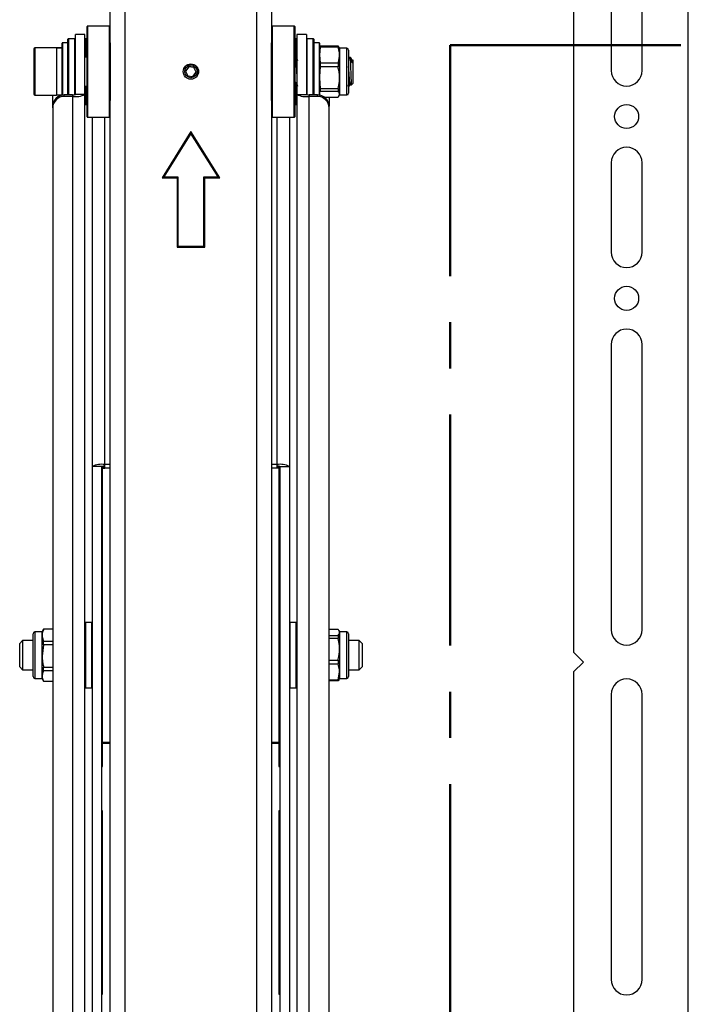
# Model space of a CAD drawing. Header units: inches. Extents: x 5 to 165, y 3 to 108.
# Tile 5 of 139: x 15 to 22, y 40 to 51. Entities that reach past the tile are written whole.
import ezdxf

# ---------------------------------------------------------------- set-up
doc = ezdxf.new("R2010")
doc.units = ezdxf.units.IN
doc.header["$LTSCALE"] = 10
doc.header["$MEASUREMENT"] = 0
doc.linetypes.add('CENTER', pattern=[0.4, 0.25, -0.05, 0.05, -0.05])

msp = doc.modelspace()

# ---------------------------------------------------------------- linework, layer by layer
at = {"color": 7, "linetype": 'Continuous', "lineweight": 25}
for p, q in [((21.984658, 34.684765), (21.984658, 53.704765)), ((20.743658, 53.454765), (20.743658, 44.275831)), ((15.886673, 36.711265), (15.886673, 51.711265)), ((17.308673, 51.711265), (17.308673, 36.711265)), ((15.722673, 50.87234), (15.722673, 51.63781)), ((17.472673, 51.63781), (17.472673, 50.87234)), ((21.151658, 51.50978), (21.151658, 50.572277)), ((21.485658, 50.572277), (21.485658, 51.50978)), ((15.450673, 50.961265), (15.346673, 50.961265)), ((15.346673, 50.314071), (15.346673, 50.961265)), ((15.450673, 50.314071), (15.450673, 50.961265)), ((15.472673, 50.97348), (15.472673, 51.049265)), ((15.472673, 50.073265), (15.472673, 50.97348)), ((15.717673, 51.054265), (15.477673, 51.054265)), ((17.717673, 51.054265), (17.477673, 51.054265)), ((17.722673, 51.049265), (17.722673, 50.307544)), ((17.848673, 50.961265), (17.744673, 50.961265)), ((17.744673, 50.961265), (17.744673, 50.314071)), ((17.848673, 50.961265), (17.848673, 50.314071)), ((15.203673, 50.358133), (15.203673, 50.870015)), ((15.264673, 50.872015), (15.205673, 50.872015)), ((15.266673, 50.309267), (15.266673, 50.910765)), ((15.341673, 50.915765), (15.271673, 50.915765)), ((15.472673, 50.915765), (15.455673, 50.915765)), ((15.722673, 50.87234), (15.722673, 50.250189)), ((17.472673, 50.250189), (17.472673, 50.87234)), ((17.739673, 50.915765), (17.722673, 50.915765)), ((17.923673, 50.915765), (17.853673, 50.915765)), ((17.928673, 50.910765), (17.928673, 50.467723)), ((17.989673, 50.872015), (17.930673, 50.872015)), ((17.991673, 50.870015), (17.991673, 50.305359)), ((14.895799, 50.80717), (14.895799, 50.315359)), ((15.141862, 50.81717), (14.905799, 50.81717)), ((15.203673, 50.81717), (15.141862, 50.81717)), ((15.141862, 50.81717), (15.141862, 50.305359)), ((15.201673, 50.813233), (15.143862, 50.813233)), ((17.998952, 50.82754), (17.991673, 50.741766)), ((17.994161, 50.826453), (17.991673, 50.81717)), ((17.991673, 50.741766), (17.998952, 50.655991)), ((17.995758, 50.826025), (17.998952, 50.839641)), ((17.998952, 50.839641), (17.998952, 50.82754)), ((17.998952, 50.839641), (18.192525, 50.839641)), ((18.192525, 50.82754), (17.998952, 50.82754)), ((18.192525, 50.839641), (18.192525, 50.82754)), ((18.192525, 50.839641), (18.199403, 50.826036)), ((18.208209, 50.81717), (18.202169, 50.827632)), ((18.208209, 50.81717), (18.208209, 50.741766)), ((18.286949, 50.813233), (18.208209, 50.813233)), ((18.208209, 50.741766), (18.208209, 50.494415)), ((18.306634, 50.793548), (18.306634, 50.328981)), ((15.472673, 50.718745), (15.450673, 50.718745)), ((17.729352, 50.718309), (17.722673, 50.706791)), ((17.734292, 50.718745), (17.729943, 50.718745)), ((17.998952, 50.655991), (17.998952, 50.611216)), ((17.998952, 50.655991), (18.192525, 50.655991)), ((18.192525, 50.655991), (18.192525, 50.611216)), ((18.210811, 50.699912), (18.208209, 50.704398)), ((18.309237, 50.699912), (18.306634, 50.704398)), ((18.327607, 50.714418), (18.32328, 50.718745)), ((18.32328, 50.718745), (18.32328, 50.709604)), ((18.341187, 50.662601), (18.35328, 50.653821)), ((18.351994, 50.688789), (18.347241, 50.680599)), ((18.352262, 50.688633), (18.35328, 50.687958)), ((18.35328, 50.688745), (18.353211, 50.688814)), ((18.35328, 50.688745), (18.35328, 50.687958)), ((18.35328, 50.653821), (18.35328, 50.433784)), ((16.574797, 50.613283), (16.541187, 50.567462)), ((16.541187, 50.567462), (16.564063, 50.515445)), ((16.631284, 50.607085), (16.574797, 50.613283)), ((16.62055, 50.509247), (16.65416, 50.555067)), ((16.65416, 50.555067), (16.631284, 50.607085)), ((18.192525, 50.611216), (17.998952, 50.611216)), ((16.564063, 50.515445), (16.62055, 50.509247)), ((17.722673, 50.425575), (17.732128, 50.441849)), ((17.928673, 50.467723), (17.928673, 50.309267)), ((17.991673, 50.494415), (17.998952, 50.377615)), ((18.208209, 50.494415), (18.208209, 50.313915)), ((18.309529, 50.419206), (18.318453, 50.403853)), ((18.315689, 50.409044), (18.332161, 50.425516)), ((18.337788, 50.418293), (18.35328, 50.433784)), ((15.203673, 50.307341), (15.203673, 50.358133)), ((15.450673, 50.314071), (15.346673, 50.314071)), ((15.450673, 50.403784), (15.472673, 50.403784)), ((15.450673, 38.275926), (15.450673, 50.314071)), ((17.744673, 50.314071), (17.848673, 50.314071)), ((17.744673, 50.314071), (17.744673, 38.275926)), ((17.998952, 50.377615), (18.192525, 50.377615)), ((17.998952, 50.377615), (17.998952, 50.344941)), ((18.192525, 50.344941), (17.998952, 50.344941)), ((18.192525, 50.377615), (18.192525, 50.344941)), ((18.192525, 50.282889), (18.208209, 50.313915)), ((18.202588, 50.404521), (18.208209, 50.414213)), ((18.208209, 50.313915), (18.208209, 50.305359)), ((14.905799, 50.305359), (15.141862, 50.305359)), ((15.100673, 50.18588), (15.100673, 50.305359)), ((15.143862, 50.309296), (15.201673, 50.309296)), ((15.225673, 50.292614), (15.225673, 50.309267)), ((15.316673, 50.309267), (15.225673, 50.309267)), ((15.316673, 50.292614), (15.225673, 50.292614)), ((15.316673, 50.309267), (15.316673, 50.292614)), ((15.455673, 50.206765), (15.472673, 50.206765)), ((15.722673, 36.711265), (15.722673, 50.250189)), ((17.472673, 50.250189), (17.472673, 36.711265)), ((17.722673, 50.307544), (17.722673, 50.073265)), ((17.722673, 50.206765), (17.739673, 50.206765)), ((17.969673, 50.309267), (17.878673, 50.309267)), ((17.878673, 50.309267), (17.878673, 50.292614)), ((17.969673, 50.292614), (17.878673, 50.292614)), ((17.969673, 50.292614), (17.969673, 50.309267)), ((18.046918, 50.282889), (18.192525, 50.282889)), ((18.094673, 50.282889), (18.094673, 50.18588)), ((18.202169, 50.294897), (18.208209, 50.305359)), ((18.208209, 50.309296), (18.286949, 50.309296)), ((15.100673, 50.169227), (15.100673, 50.18588)), ((15.100673, 50.169227), (15.100673, 38.182332)), ((18.094673, 50.169227), (18.094673, 50.18588)), ((18.094673, 38.434415), (18.094673, 50.169227)), ((15.477673, 50.068265), (15.717673, 50.068265)), ((15.530673, 46.286092), (15.530673, 50.068265)), ((17.477673, 50.068265), (17.717673, 50.068265)), ((17.664673, 50.068265), (17.664673, 46.286092)), ((16.597673, 49.911265), (16.285173, 49.411265)), ((16.597673, 49.892397), (16.303216, 49.421265)), ((16.910173, 49.411265), (16.597673, 49.911265)), ((16.892131, 49.421265), (16.597673, 49.892397)), ((21.151658, 49.575281), (21.151658, 48.606765)), ((21.485658, 48.606765), (21.485658, 49.575281)), ((16.285173, 49.411265), (16.447673, 49.411265)), ((16.303216, 49.421265), (16.457673, 49.421265)), ((16.447673, 49.411265), (16.447673, 48.661265)), ((16.457673, 49.421265), (16.457673, 48.671265)), ((16.737673, 49.421265), (16.892131, 49.421265)), ((16.737673, 48.671265), (16.737673, 49.421265)), ((16.747673, 48.661265), (16.747673, 49.411265)), ((16.747673, 49.411265), (16.910173, 49.411265)), ((16.447673, 48.661265), (16.747673, 48.661265)), ((16.457673, 48.671265), (16.737673, 48.671265)), ((21.151658, 47.606765), (21.151658, 44.519765)), ((21.485658, 44.519765), (21.485658, 47.606765)), ((15.634673, 46.286092), (15.530673, 46.286092)), ((15.530673, 37.99448), (15.530673, 46.286092)), ((15.634673, 37.99448), (15.634673, 46.286092)), ((15.639673, 46.282028), (15.664673, 46.282028)), ((15.639673, 46.267939), (15.639673, 46.282028)), ((15.639673, 43.300037), (15.639673, 46.267939)), ((15.639673, 46.267939), (15.664673, 46.267939)), ((15.664673, 46.267939), (15.664673, 46.307549)), ((17.530673, 46.307549), (17.530673, 46.267939)), ((17.550673, 46.282028), (17.530673, 46.282028)), ((17.550673, 46.267939), (17.530673, 46.267939)), ((17.550673, 46.282028), (17.550673, 46.267939)), ((17.550673, 46.267939), (17.550673, 43.300037)), ((17.560673, 46.286092), (17.664673, 46.286092)), ((17.560673, 46.286092), (17.560673, 37.99448)), ((17.664673, 46.286092), (17.664673, 37.99448)), ((15.525673, 44.598346), (15.455673, 44.598346)), ((17.739673, 44.598346), (17.669673, 44.598346)), ((14.888713, 44.352092), (14.888713, 44.476129)), ((14.987138, 44.495814), (14.908398, 44.495814)), ((15.002822, 44.526916), (14.987138, 44.499751)), ((14.987138, 44.460333), (14.987138, 44.499751)), ((14.987138, 44.233912), (14.987138, 44.460333)), ((15.100673, 44.526916), (15.002822, 44.526916)), ((15.002822, 44.524856), (15.002822, 44.526916)), ((15.100673, 44.524856), (15.002822, 44.524856)), ((18.192525, 44.522701), (18.094673, 44.522701)), ((18.094673, 44.45841), (18.192525, 44.45841)), ((18.192525, 44.45841), (18.192525, 44.425423)), ((18.208209, 44.499751), (18.202641, 44.509395)), ((18.208209, 44.499751), (18.208209, 44.490556)), ((18.286949, 44.495814), (18.208209, 44.495814)), ((18.208209, 44.490556), (18.208209, 44.308325)), ((18.306634, 44.476129), (18.306634, 44.011562)), ((14.773272, 44.401326), (14.743272, 44.371326)), ((14.743272, 44.264258), (14.743272, 44.371326)), ((14.888713, 44.401326), (14.773272, 44.401326)), ((14.773272, 44.401326), (14.773272, 44.269062)), ((14.888713, 44.011562), (14.888713, 44.352092)), ((15.002822, 44.354823), (14.987138, 44.233912)), ((15.002822, 44.354823), (15.002822, 44.39581)), ((15.002822, 44.39581), (15.100673, 44.39581)), ((15.100673, 44.354823), (15.002822, 44.354823)), ((18.192525, 44.425423), (18.094673, 44.425423)), ((18.422075, 44.401326), (18.306634, 44.401326)), ((18.452075, 44.371326), (18.422075, 44.401326)), ((18.422075, 44.086365), (18.422075, 44.401326)), ((18.452075, 44.371326), (18.452075, 44.116365)), ((14.743272, 44.116365), (14.743272, 44.264258)), ((14.773272, 44.269062), (14.773272, 44.086365)), ((18.208209, 44.308325), (18.208209, 44.061615)), ((20.849724, 44.169765), (20.743658, 44.275831)), ((14.987138, 44.017425), (14.987138, 44.233912)), ((18.094673, 44.191227), (18.192525, 44.191227)), ((18.192525, 44.146568), (18.094673, 44.146568)), ((18.192525, 44.191227), (18.192525, 44.146568)), ((20.743658, 44.063699), (20.849724, 44.169765)), ((14.743272, 44.116365), (14.773272, 44.086365)), ((14.773272, 44.086365), (14.888713, 44.086365)), ((15.002822, 44.113002), (15.100673, 44.113002)), ((15.002822, 44.073813), (15.002822, 44.113002)), ((15.100673, 44.073813), (15.002822, 44.073813)), ((18.192525, 43.976662), (18.208209, 44.061615)), ((18.208209, 44.061615), (18.208209, 43.98794)), ((18.306634, 44.086365), (18.422075, 44.086365)), ((18.422075, 44.086365), (18.452075, 44.116365)), ((20.743658, 44.063699), (20.743658, 34.934765)), ((14.908398, 43.991877), (14.987138, 43.991877)), ((14.987138, 43.98794), (14.987138, 44.017425)), ((14.987138, 43.98794), (15.002822, 43.960775)), ((15.002822, 43.961038), (15.100673, 43.961038)), ((15.002822, 43.960775), (15.002822, 43.961038)), ((15.002822, 43.960775), (15.100673, 43.960775)), ((18.094673, 43.976662), (18.192525, 43.976662)), ((18.192525, 43.96499), (18.094673, 43.96499)), ((18.200752, 43.978406), (18.192525, 43.96499)), ((18.192525, 43.976662), (18.192525, 43.96499)), ((18.202216, 43.97756), (18.208209, 43.98794)), ((18.208209, 43.991877), (18.286949, 43.991877)), ((15.455673, 43.889346), (15.525673, 43.889346)), ((17.669673, 43.889346), (17.739673, 43.889346)), ((21.151658, 43.819765), (21.151658, 40.732765)), ((21.485658, 40.732765), (21.485658, 43.819765)), ((15.639673, 43.300037), (15.639673, 43.291169)), ((15.639673, 43.036992), (15.639673, 43.291169)), ((17.550673, 43.291169), (17.550673, 43.300037)), ((17.550673, 43.291169), (17.550673, 43.036992)), ((15.634673, 43.036992), (15.639673, 43.036992)), ((17.550673, 43.036992), (17.560673, 43.036992)), ((15.639673, 42.55825), (15.634673, 42.55825)), ((15.639673, 42.541597), (15.634673, 42.541597)), ((15.639673, 40.573676), (15.639673, 42.55825)), ((17.560673, 42.55825), (17.550673, 42.55825)), ((17.550673, 42.55825), (17.550673, 40.573676)), ((17.560673, 42.541597), (17.550673, 42.541597)), ((15.634673, 40.573676), (15.639673, 40.573676)), ((17.550673, 40.573676), (17.560673, 40.573676))]:
    msp.add_line(p, q, dxfattribs=at)
at = {"color": 8, "linetype": 'Continuous', "lineweight": 25}
for p, q in [((15.477673, 51.054265), (15.477673, 50.977703)), ((15.477673, 50.977703), (15.477673, 50.068265)), ((15.717673, 50.068265), (15.717673, 51.054265)), ((17.477673, 51.054265), (17.477673, 50.068265)), ((17.717673, 50.304945), (17.717673, 51.054265)), ((15.205673, 50.872015), (15.205673, 50.356817)), ((15.264673, 50.309267), (15.264673, 50.872015)), ((15.271673, 50.915765), (15.271673, 50.309267)), ((15.341673, 50.311415), (15.341673, 50.915765)), ((15.455673, 50.915765), (15.455673, 50.718745)), ((17.739673, 50.712788), (17.739673, 50.915765)), ((17.853673, 50.915765), (17.853673, 50.311415)), ((17.923673, 50.466385), (17.923673, 50.915765)), ((17.930673, 50.872015), (17.930673, 50.309267)), ((17.989673, 50.307677), (17.989673, 50.872015)), ((14.905799, 50.81717), (14.905799, 50.305359)), ((15.143862, 50.813233), (15.143862, 50.309296)), ((15.201673, 50.813233), (15.201673, 50.309296)), ((18.286949, 50.309296), (18.286949, 50.813233)), ((17.739673, 50.206765), (17.739673, 50.427331)), ((17.923673, 50.309267), (17.923673, 50.466385)), ((15.205673, 50.356817), (15.205673, 50.307677)), ((15.455673, 50.403784), (15.455673, 50.217493)), ((15.316673, 50.292614), (15.316673, 38.182332)), ((15.455673, 50.217493), (15.455673, 50.206765)), ((17.717673, 50.068265), (17.717673, 50.304945)), ((17.878673, 38.192717), (17.878673, 50.292614)), ((15.664673, 46.307549), (15.664673, 50.068265)), ((17.530673, 50.068265), (17.530673, 46.307549)), ((15.722673, 46.307549), (15.664673, 46.307549)), ((15.722673, 46.267939), (15.664673, 46.267939)), ((17.530673, 46.307549), (17.472673, 46.307549)), ((17.530673, 46.267939), (17.472673, 46.267939)), ((15.455673, 44.598346), (15.455673, 43.889346)), ((15.525673, 43.932576), (15.525673, 44.598346)), ((17.669673, 44.598346), (17.669673, 43.889346)), ((17.739673, 44.243846), (17.739673, 44.598346)), ((14.908398, 44.495814), (14.908398, 44.361265)), ((18.286949, 43.991877), (18.286949, 44.495814)), ((14.908398, 44.361265), (14.908398, 43.991877)), ((17.739673, 43.889346), (17.739673, 44.243846)), ((15.525673, 43.889346), (15.525673, 43.932576)), ((15.722673, 43.300037), (15.639673, 43.300037)), ((15.639673, 43.291169), (15.722673, 43.291169)), ((17.550673, 43.300037), (17.472673, 43.300037)), ((17.472673, 43.291169), (17.550673, 43.291169))]:
    msp.add_line(p, q, dxfattribs=at)
at = {"color": 216, "linetype": 'CENTER', "lineweight": 50, "true_color": 0x800080}
for q in [(39.053421, 50.847662), (19.406884, 37.453797)]:
    msp.add_line((19.406884, 50.847662), q, dxfattribs=at)
at = {"color": 7, "linetype": 'Continuous', "lineweight": 25}
for centre, radius in [((16.597673, 50.561265), 0.082677), ((16.597673, 50.561265), 0.066521), ((21.318658, 50.075277), 0.13), ((21.318658, 48.106765), 0.13)]:
    msp.add_circle(centre, radius, dxfattribs=at)
for centre, radius, start, end in [((15.477673, 51.049265), 0.005, 90, 180), ((15.717673, 51.049265), 0.005, 0, 90), ((17.477673, 51.049265), 0.005, 90, 180), ((17.717673, 51.049265), 0.005, 0, 90), ((15.205673, 50.870015), 0.002, 90, 180), ((15.264673, 50.870015), 0.002, 0, 90), ((15.271673, 50.910765), 0.005, 90, 180), ((15.341673, 50.910765), 0.005, 0, 90), ((15.455673, 50.910765), 0.005, 90, 180), ((17.739673, 50.910765), 0.005, 0, 90), ((17.853673, 50.910765), 0.005, 90, 180), ((17.923673, 50.910765), 0.005, 0, 90), ((17.930673, 50.870015), 0.002, 90, 180), ((17.989673, 50.870015), 0.002, 0, 90), ((14.905799, 50.80717), 0.01, 90, 180), ((15.143862, 50.815233), 0.002, 180, 270), ((15.201673, 50.811233), 0.002, 0, 90), ((18.286949, 50.793548), 0.019685, 0, 90), ((21.318658, 50.572277), 0.167, 180, 0), ((14.905799, 50.315359), 0.01, 180, 270), ((15.201673, 50.311296), 0.002, 270, 360), ((15.349315, 50.517918), 0.227656, 261.7565961, 296.4379239), ((15.323981, 50.359708), 0.050968, 261.7565961, 296.4379239), ((17.846032, 50.517918), 0.227656, 243.5620761, 278.2434039), ((17.871366, 50.359708), 0.050968, 243.5620761, 278.2434039), ((18.286949, 50.328981), 0.019685, 270, 360), ((15.224872, 50.185068), 0.124201, 89.6303698, 179.6255379), ((15.224872, 50.168415), 0.124201, 89.6303698, 179.6255379), ((15.143862, 50.307296), 0.002, 90, 180), ((15.455673, 50.211765), 0.005, 180, 270), ((17.739673, 50.211765), 0.005, 270, 360), ((17.970475, 50.185068), 0.124201, 0.3744621, 90.3696302), ((17.970475, 50.168415), 0.124201, 0.3744621, 90.3696302), ((15.477673, 50.073265), 0.005, 180, 270), ((15.717673, 50.073265), 0.005, 270, 360), ((17.477673, 50.073265), 0.005, 180, 270), ((17.717673, 50.073265), 0.005, 270, 360), ((21.318658, 49.575281), 0.167, 0, 180), ((21.318658, 48.606765), 0.167, 180, 0), ((21.318658, 47.606765), 0.167, 0, 180), ((15.632032, 46.082245), 0.227656, 81.7565961, 116.4379239), ((15.657366, 46.240455), 0.050968, 81.7565961, 116.4379239), ((17.563315, 46.082245), 0.227656, 63.5620761, 98.2434039), ((17.537981, 46.240455), 0.050968, 63.5620761, 98.2434039), ((15.455673, 44.593346), 0.005, 90, 180), ((15.525673, 44.593346), 0.005, 0, 90), ((17.669673, 44.593346), 0.005, 90, 180), ((17.739673, 44.593346), 0.005, 0, 90), ((14.908398, 44.476129), 0.019685, 90, 180), ((18.286949, 44.476129), 0.019685, 0, 90), ((21.318658, 44.519765), 0.167, 180, 0), ((14.908398, 44.011562), 0.019685, 180, 270), ((18.286949, 44.011562), 0.019685, 270, 360), ((21.318658, 43.819765), 0.167, 0, 180), ((15.455673, 43.894346), 0.005, 180, 270), ((15.525673, 43.894346), 0.005, 270, 360), ((17.669673, 43.894346), 0.005, 180, 270), ((17.739673, 43.894346), 0.005, 270, 360), ((21.318658, 40.732765), 0.167, 180, 0)]:
    msp.add_arc(centre, radius, start, end, dxfattribs=at)
for points, knots in [([(18.208209, 50.741766), (18.208005, 50.749251), (18.207219, 50.778154), (18.198779, 50.80652), (18.192525, 50.82754)], [0, 0, 0, 0, 0.2589869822, 1, 1, 1, 1]), ([(18.192525, 50.655991), (18.196964, 50.670018), (18.205903, 50.698267), (18.207437, 50.727199), (18.208209, 50.741766)], [0, 0, 0, 0, 0.4965380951, 1, 1, 1, 1]), ([(16.552323, 50.62094), (16.559011, 50.626235), (16.572381, 50.636821), (16.592264, 50.643135), (16.603605, 50.642196), (16.606432, 50.641962)], [0, 0, 0, 0, 0.428975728, 0.857626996, 1, 1, 1, 1]), ([(16.661566, 50.509079), (16.663988, 50.511776), (16.672737, 50.521521), (16.679322, 50.543758), (16.67987, 50.571852), (16.670563, 50.598339), (16.653198, 50.619819), (16.629973, 50.634168), (16.603688, 50.639563), (16.575962, 50.636388), (16.560459, 50.626257), (16.552323, 50.62094)], [0, 0, 0, 0, 0.047160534, 0.170389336, 0.290880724, 0.411464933, 0.528777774, 0.645884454, 0.760830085, 0.874477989, 1, 1, 1, 1]), ([(17.729943, 50.717843), (17.730954, 50.716139), (17.733035, 50.712632), (17.735953, 50.678153), (17.738917, 50.627293), (17.742097, 50.568184), (17.743872, 50.530846), (17.744673, 50.513979)], [0, 0, 0, 0, 0.196315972, 0.403891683, 0.611467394, 0.824491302, 1, 1, 1, 1]), ([(17.744673, 50.600169), (17.744213, 50.608897), (17.742688, 50.637826), (17.740301, 50.677961), (17.737384, 50.712677), (17.735303, 50.716153), (17.734292, 50.717843)], [0, 0, 0, 0, 0.127907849, 0.423958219, 0.72000859, 1, 1, 1, 1]), ([(17.757247, 50.679638), (17.753485, 50.686123), (17.745959, 50.699097), (17.738439, 50.712072), (17.734677, 50.71856)], [0, 0, 0, 0, 0.49990479, 1, 1, 1, 1]), ([(18.319903, 50.718309), (18.316135, 50.711808), (18.311714, 50.704179), (18.307288, 50.696554), (18.306634, 50.695427)], [0, 0, 0, 0, 0.852239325, 1, 1, 1, 1]), ([(18.319911, 50.717146), (18.32002, 50.717697), (18.321058, 50.722968), (18.32223, 50.715917), (18.32328, 50.709604)], [0, 0, 0, 0, 0.104677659, 1, 1, 1, 1]), ([(18.32328, 50.709604), (18.323853, 50.701472), (18.325001, 50.685202), (18.326545, 50.642752), (18.328364, 50.592989), (18.330088, 50.540467), (18.331626, 50.491521), (18.333433, 50.451401), (18.33519, 50.426144), (18.336285, 50.415205), (18.337004, 50.418424), (18.337124, 50.418957)], [0, 0, 0, 0, 0.126442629, 0.252964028, 0.376198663, 0.498485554, 0.620837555, 0.740218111, 0.858349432, 0.976533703, 1, 1, 1, 1]), ([(18.347798, 50.679638), (18.344036, 50.686123), (18.336511, 50.699097), (18.32899, 50.712072), (18.325229, 50.71856)], [0, 0, 0, 0, 0.49990479, 1, 1, 1, 1]), ([(18.341187, 50.662601), (18.339097, 50.674243), (18.334919, 50.697528), (18.329884, 50.713125), (18.327478, 50.71374), (18.327041, 50.713852)], [0, 0, 0, 0, 0.450175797, 0.900341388, 1, 1, 1, 1]), ([(18.352415, 50.654448), (18.35171, 50.661225), (18.350225, 50.675504), (18.348617, 50.677143), (18.347773, 50.678003)], [0, 0, 0, 0, 0.474612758, 1, 1, 1, 1]), ([(18.35328, 50.687958), (18.35328, 50.687006), (18.35328, 50.682565), (18.35328, 50.671794), (18.35328, 50.657831), (18.35328, 50.653821)], [0, 0, 0, 0, 0.162807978, 0.759543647, 1, 1, 1, 1]), ([(17.998952, 50.611216), (17.998559, 50.607852), (17.994028, 50.569087), (17.992797, 50.530058), (17.991673, 50.494415)], [0, 0, 0, 0, 0.086771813, 1, 1, 1, 1]), ([(18.208209, 50.494415), (18.20754, 50.512093), (18.206192, 50.547687), (18.198679, 50.586495), (18.193435, 50.60756), (18.192525, 50.611216)], [0, 0, 0, 0, 0.449184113, 0.904405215, 1, 1, 1, 1]), ([(18.321774, 50.444933), (18.32104, 50.446746), (18.31933, 50.450964), (18.316377, 50.477836), (18.313154, 50.517823), (18.310399, 50.564099), (18.307949, 50.599158), (18.30678, 50.613611), (18.306634, 50.615415)], [0, 0, 0, 0, 0.154520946, 0.359665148, 0.564809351, 0.763540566, 0.97048642, 1, 1, 1, 1]), ([(17.731223, 50.444933), (17.73049, 50.446762), (17.728783, 50.451017), (17.725811, 50.477474), (17.723717, 50.505198), (17.722673, 50.51901)], [0, 0, 0, 0, 0.274303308, 0.638472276, 1, 1, 1, 1]), ([(17.731152, 50.44353), (17.734931, 50.437023), (17.742494, 50.424001), (17.750043, 50.410971), (17.75382, 50.404452)], [0, 0, 0, 0, 0.49968029, 1, 1, 1, 1]), ([(18.192525, 50.377615), (18.198249, 50.403289), (18.206851, 50.441869), (18.207868, 50.481244), (18.208209, 50.494415)], [0, 0, 0, 0, 0.665485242, 1, 1, 1, 1]), ([(18.301013, 50.404521), (18.304791, 50.411038), (18.312006, 50.423486), (18.319235, 50.435923), (18.322679, 50.441849)], [0, 0, 0, 0, 0.523512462, 1, 1, 1, 1]), ([(18.313008, 50.425202), (18.313253, 50.421392), (18.314018, 50.409497), (18.314934, 50.404987), (18.315507, 50.408927), (18.315508, 50.408931)], [0, 0, 0, 0, 0.320033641, 0.999212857, 1, 1, 1, 1]), ([(18.321703, 50.44353), (18.325482, 50.437024), (18.33034, 50.428661), (18.335189, 50.420294), (18.336265, 50.418438)], [0, 0, 0, 0, 0.77809819, 1, 1, 1, 1]), ([(18.208209, 50.313915), (18.207978, 50.31662), (18.207418, 50.323183), (18.202477, 50.333585), (18.195851, 50.341146), (18.192525, 50.344941)], [0, 0, 0, 0, 0.25880952, 0.627955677, 1, 1, 1, 1]), ([(15.002822, 44.524856), (14.998383, 44.514304), (14.989444, 44.493054), (14.98791, 44.47129), (14.987138, 44.460333)], [0, 0, 0, 0, 0.496538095, 1, 1, 1, 1]), ([(14.987138, 44.460333), (14.987369, 44.454707), (14.987929, 44.441058), (14.99287, 44.419425), (14.999496, 44.403702), (15.002822, 44.39581)], [0, 0, 0, 0, 0.2588095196, 0.627955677, 1, 1, 1, 1]), ([(18.208209, 44.490556), (18.207978, 44.493358), (18.207418, 44.500158), (18.202477, 44.510936), (18.195851, 44.518769), (18.192525, 44.522701)], [0, 0, 0, 0, 0.25880952, 0.627955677, 1, 1, 1, 1]), ([(18.192525, 44.45841), (18.196964, 44.463667), (18.205903, 44.474254), (18.207437, 44.485097), (18.208209, 44.490556)], [0, 0, 0, 0, 0.496538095, 1, 1, 1, 1]), ([(18.208209, 44.308325), (18.207868, 44.32153), (18.206851, 44.361006), (18.198249, 44.399684), (18.192525, 44.425423)], [0, 0, 0, 0, 0.334514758, 1, 1, 1, 1]), ([(18.192525, 44.191227), (18.193445, 44.194892), (18.203056, 44.233173), (18.205762, 44.272638), (18.208209, 44.308325)], [0, 0, 0, 0, 0.095732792, 1, 1, 1, 1]), ([(14.987138, 44.233912), (14.987369, 44.223371), (14.987929, 44.197793), (14.99287, 44.157255), (14.999496, 44.127791), (15.002822, 44.113002)], [0, 0, 0, 0, 0.25880952, 0.627955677, 1, 1, 1, 1]), ([(18.208209, 44.061615), (18.208005, 44.069029), (18.207219, 44.097655), (18.198779, 44.125749), (18.192525, 44.146568)], [0, 0, 0, 0, 0.258986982, 1, 1, 1, 1]), ([(15.002822, 44.073813), (14.997098, 44.061418), (14.988496, 44.042793), (14.987479, 44.023784), (14.987138, 44.017425)], [0, 0, 0, 0, 0.665485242, 1, 1, 1, 1]), ([(14.987138, 44.017425), (14.987807, 44.008891), (14.989155, 43.991707), (14.996668, 43.972972), (15.001912, 43.962802), (15.002822, 43.961038)], [0, 0, 0, 0, 0.449184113, 0.904405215, 1, 1, 1, 1])]:
    msp.add_open_spline(points, degree=3, knots=knots, dxfattribs=at)

doc.saveas('drawing.dxf')
